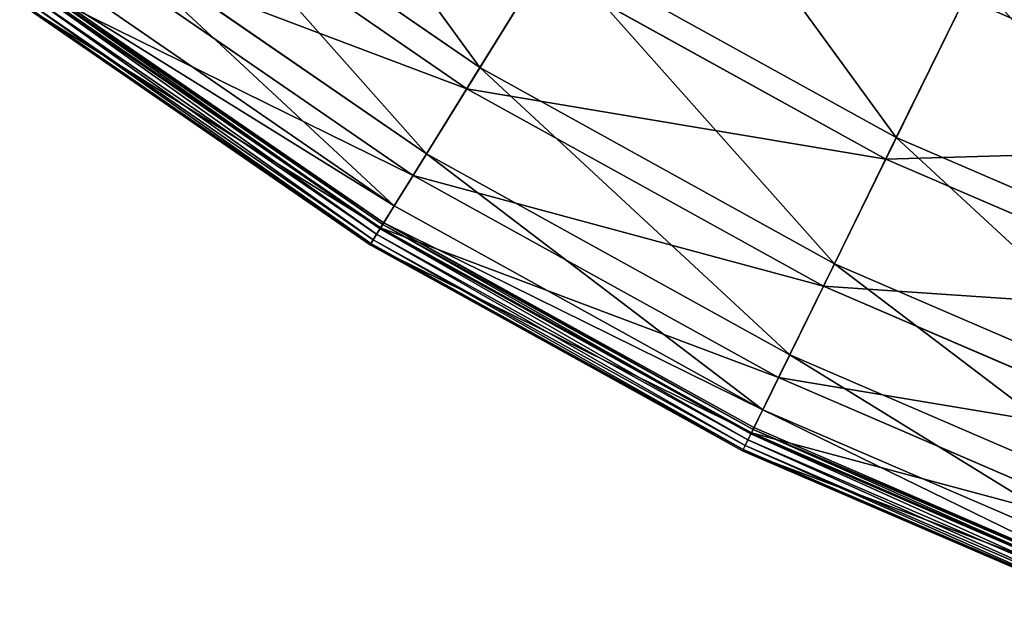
# Model space of a CAD drawing. Extents: x 0 to 923, y 0 to 335.
# Tile 101 of 164: x 654 to 692, y 11 to 34. Entities that reach past the tile are written whole.
import ezdxf

# ---------------------------------------------------------------- set-up
doc = ezdxf.new("R2010")
doc.units = 0
doc.layers.get('0').update_dxf_attribs({"color": 13, "linetype": 'CONTINUOUS'})

# ---------------------------------------------------------------- blocks, each defined once
blk = doc.blocks.new('GROUP_4')
for p, q in [((70.585, 40.735, 47.606), (83.467, 31.855, 47.606)), ((82.962, 31.04, 47.897), (70.003, 39.973, 47.897)), ((68.208, 37.624, 31.994), (81.405, 28.526, 31.994)), ((80.888, 27.691, 32.19), (67.611, 36.843, 32.19)), ((83.467, 31.855, 47.606), (86.324, 36.47, 62.759)), ((86.324, 36.47, 62.759), (99.548, 29.154, 62.759)), ((66.772, 35.746, 16.074), (80.161, 26.516, 16.074)), ((85.837, 35.683, 63.143), (82.962, 31.04, 47.897)), ((99.14, 28.323, 63.143), (85.837, 35.683, 63.143)), ((79.714, 25.795, 0.204), (66.257, 35.072, 0.204)), ((66.305, 35.135, 0.45), (79.756, 25.863, 0.45)), ((99.548, 29.154, 62.759), (102.584, 35.338, 77.308)), ((65.987, 34.718, -0.025), (79.48, 25.417, -0.025)), ((79.613, 25.632, 0.03), (66.14, 34.919, 0.03)), ((79.635, 25.668, 16.173), (66.166, 34.953, 16.173)), ((65.698, 34.34, 0.499), (79.23, 25.013, 0.499)), ((65.731, 34.384, 0.246), (79.258, 25.059, 0.246)), ((65.837, 34.522, 0.055), (79.35, 25.207, 0.055)), ((99.14, 28.323, 63.143), (102.194, 34.545, 77.78)), ((81.405, 28.526, 31.994), (83.467, 31.855, 47.606)), ((83.467, 31.855, 47.606), (97.156, 24.281, 47.606)), ((82.962, 31.04, 47.897), (80.888, 27.691, 32.19)), ((96.734, 23.42, 47.897), (82.962, 31.04, 47.897)), ((97.156, 24.281, 47.606), (99.548, 29.154, 62.759)), ((99.548, 29.154, 62.759), (113.425, 23.169, 62.759)), ((80.161, 26.516, 16.074), (81.405, 28.526, 31.994)), ((81.405, 28.526, 31.994), (95.431, 20.766, 31.994)), ((96.734, 23.42, 47.897), (99.14, 28.323, 63.143)), ((113.101, 22.302, 63.143), (99.14, 28.323, 63.143)), ((80.888, 27.691, 32.19), (79.635, 25.668, 16.173)), ((94.998, 19.884, 32.19), (80.888, 27.691, 32.19)), ((79.756, 25.863, 0.45), (80.161, 26.516, 16.074)), ((80.161, 26.516, 16.074), (94.39, 18.644, 16.074)), ((79.756, 25.863, 0.45), (79.714, 25.795, 0.204)), ((79.756, 25.863, 0.45), (94.051, 17.954, 0.45)), ((79.635, 25.668, 16.173), (79.23, 25.013, 0.499)), ((79.613, 25.632, 0.03), (79.48, 25.417, -0.025)), ((79.714, 25.795, 0.204), (79.613, 25.632, 0.03)), ((93.932, 17.71, 0.03), (79.613, 25.632, 0.03)), ((93.95, 17.748, 16.173), (79.635, 25.668, 16.173)), ((94.016, 17.883, 0.204), (79.714, 25.795, 0.204)), ((79.258, 25.059, 0.246), (79.35, 25.207, 0.055)), ((79.35, 25.207, 0.055), (79.48, 25.417, -0.025)), ((79.35, 25.207, 0.055), (93.711, 17.261, 0.055)), ((79.48, 25.417, -0.025), (93.82, 17.483, -0.025)), ((79.23, 25.013, 0.499), (79.258, 25.059, 0.246)), ((79.23, 25.013, 0.499), (93.611, 17.056, 0.499)), ((79.258, 25.059, 0.246), (93.635, 17.105, 0.246)), ((95.431, 20.766, 31.994), (97.156, 24.281, 47.606)), ((97.156, 24.281, 47.606), (111.523, 18.085, 47.606)), ((94.998, 19.884, 32.19), (96.734, 23.42, 47.897)), ((111.187, 17.187, 47.897), (96.734, 23.42, 47.897)), ((94.39, 18.644, 16.074), (95.431, 20.766, 31.994)), ((95.431, 20.766, 31.994), (110.151, 14.418, 31.994)), ((93.95, 17.748, 16.173), (94.998, 19.884, 32.19)), ((109.806, 13.497, 32.19), (94.998, 19.884, 32.19)), ((94.051, 17.954, 0.45), (94.39, 18.644, 16.074)), ((94.39, 18.644, 16.074), (109.322, 12.204, 16.074)), ((94.016, 17.883, 0.204), (93.932, 17.71, 0.03)), ((94.051, 17.954, 0.45), (94.016, 17.883, 0.204)), ((109.025, 11.41, 0.204), (94.016, 17.883, 0.204)), ((94.051, 17.954, 0.45), (109.053, 11.484, 0.45)), ((93.611, 17.056, 0.499), (93.95, 17.748, 16.173)), ((93.932, 17.71, 0.03), (93.82, 17.483, -0.025)), ((108.958, 11.23, 0.03), (93.932, 17.71, 0.03)), ((108.972, 11.269, 16.173), (93.95, 17.748, 16.173)), ((93.635, 17.105, 0.246), (93.711, 17.261, 0.055)), ((93.711, 17.261, 0.055), (93.82, 17.483, -0.025)), ((93.711, 17.261, 0.055), (108.782, 10.762, 0.055)), ((93.82, 17.483, -0.025), (108.869, 10.993, -0.025)), ((93.611, 17.056, 0.499), (93.635, 17.105, 0.246)), ((93.611, 17.056, 0.499), (108.702, 10.547, 0.499)), ((93.635, 17.105, 0.246), (108.721, 10.599, 0.246))]:
    blk.add_line(p, q)
mesh = blk.add_polyface()
corners = [(73.881, 45.047, 62.759), (83.467, 31.855, 47.606), (70.585, 40.735, 47.606), (86.324, 36.47, 62.759)]
mesh.append_faces([[corners[k] for k in face] for face in [(0, 1, 2), (1, 0, 3)]], dxfattribs={"vtx0": -1})
mesh = blk.add_polyface()
corners = [(85.837, 35.683, 63.143), (70.003, 39.973, 47.897), (82.962, 31.04, 47.897), (73.319, 44.312, 63.143)]
mesh.append_faces([[corners[k] for k in face] for face in [(0, 1, 2), (1, 0, 3)]], dxfattribs={"vtx0": -1})
mesh = blk.add_polyface()
corners = [(106.233, 42.775, 91.112), (115.84, 29.621, 77.308), (102.584, 35.338, 77.308), (118.743, 37.38, 91.112)]
mesh.append_faces([[corners[k] for k in face] for face in [(0, 1, 2), (1, 0, 3)]], dxfattribs={"vtx0": -1})
mesh = blk.add_polyface()
corners = [(89.951, 42.327, 77.308), (99.548, 29.154, 62.759), (86.324, 36.47, 62.759), (102.584, 35.338, 77.308)]
mesh.append_faces([[corners[k] for k in face] for face in [(0, 1, 2), (1, 0, 3)]], dxfattribs={"vtx0": -1})
mesh = blk.add_polyface()
corners = [(118.451, 36.6, 91.669), (102.194, 34.545, 77.78), (115.53, 28.794, 77.78), (105.866, 42.027, 91.669)]
mesh.append_faces([[corners[k] for k in face] for face in [(0, 1, 2), (1, 0, 3)]], dxfattribs={"vtx0": -1})
mesh = blk.add_polyface()
corners = [(102.194, 34.545, 77.78), (85.837, 35.683, 63.143), (99.14, 28.323, 63.143), (89.486, 41.576, 77.78)]
mesh.append_faces([[corners[k] for k in face] for face in [(0, 1, 2), (1, 0, 3)]], dxfattribs={"vtx0": -1})
mesh = blk.add_polyface()
corners = [(70.585, 40.735, 47.606), (81.405, 28.526, 31.994), (68.208, 37.624, 31.994), (83.467, 31.855, 47.606)]
mesh.append_faces([[corners[k] for k in face] for face in [(0, 1, 2), (1, 0, 3)]], dxfattribs={"vtx0": -1})
mesh = blk.add_polyface()
corners = [(82.962, 31.04, 47.897), (67.611, 36.843, 32.19), (80.888, 27.691, 32.19), (70.003, 39.973, 47.897)]
mesh.append_faces([[corners[k] for k in face] for face in [(0, 1, 2), (1, 0, 3)]], dxfattribs={"vtx0": -1})
mesh = blk.add_polyface()
corners = [(68.208, 37.624, 31.994), (80.161, 26.516, 16.074), (66.772, 35.746, 16.074), (81.405, 28.526, 31.994)]
mesh.append_faces([[corners[k] for k in face] for face in [(0, 1, 2), (1, 0, 3)]], dxfattribs={"vtx0": -1})
mesh = blk.add_polyface()
corners = [(80.888, 27.691, 32.19), (66.166, 34.953, 16.173), (79.635, 25.668, 16.173), (67.611, 36.843, 32.19)]
mesh.append_faces([[corners[k] for k in face] for face in [(0, 1, 2), (1, 0, 3)]], dxfattribs={"vtx0": -1})
mesh = blk.add_polyface()
corners = [(86.324, 36.47, 62.759), (97.156, 24.281, 47.606), (83.467, 31.855, 47.606), (99.548, 29.154, 62.759)]
mesh.append_faces([[corners[k] for k in face] for face in [(0, 1, 2), (1, 0, 3)]], dxfattribs={"vtx0": -1})
mesh = blk.add_polyface()
corners = [(66.305, 35.135, 0.45), (80.161, 26.516, 16.074), (79.756, 25.863, 0.45), (66.772, 35.746, 16.074)]
mesh.append_faces([[corners[k] for k in face] for face in [(0, 1, 2), (1, 0, 3)]], dxfattribs={"vtx0": -1})
mesh = blk.add_polyface()
corners = [(99.14, 28.323, 63.143), (82.962, 31.04, 47.897), (96.734, 23.42, 47.897), (85.837, 35.683, 63.143)]
mesh.append_faces([[corners[k] for k in face] for face in [(0, 1, 2), (1, 0, 3)]], dxfattribs={"vtx0": -1})
mesh = blk.add_polyface()
corners = [(66.257, 35.072, 0.204), (79.613, 25.632, 0.03), (66.14, 34.919, 0.03), (79.714, 25.795, 0.204)]
mesh.append_faces([[corners[k] for k in face] for face in [(0, 1, 2), (1, 0, 3)]], dxfattribs={"vtx0": -1})
mesh = blk.add_polyface()
corners = [(66.257, 35.072, 0.204), (79.756, 25.863, 0.45), (79.714, 25.795, 0.204), (66.305, 35.135, 0.45)]
mesh.append_faces([[corners[k] for k in face] for face in [(0, 1, 2), (1, 0, 3)]], dxfattribs={"vtx0": -1})
mesh = blk.add_polyface()
corners = [(102.584, 35.338, 77.308), (113.425, 23.169, 62.759), (99.548, 29.154, 62.759), (115.84, 29.621, 77.308)]
mesh.append_faces([[corners[k] for k in face] for face in [(0, 1, 2), (1, 0, 3)]], dxfattribs={"vtx0": -1})
mesh = blk.add_polyface()
corners = [(79.635, 25.668, 16.173), (65.698, 34.34, 0.499), (79.23, 25.013, 0.499), (66.166, 34.953, 16.173)]
mesh.append_faces([[corners[k] for k in face] for face in [(0, 1, 2), (1, 0, 3)]], dxfattribs={"vtx0": -1})
mesh = blk.add_polyface()
corners = [(65.987, 34.718, -0.025), (79.35, 25.207, 0.055), (65.837, 34.522, 0.055), (79.48, 25.417, -0.025)]
mesh.append_faces([[corners[k] for k in face] for face in [(0, 1, 2), (1, 0, 3)]], dxfattribs={"vtx0": -1})
mesh = blk.add_polyface()
corners = [(66.14, 34.919, 0.03), (79.48, 25.417, -0.025), (65.987, 34.718, -0.025), (79.613, 25.632, 0.03)]
mesh.append_faces([[corners[k] for k in face] for face in [(0, 1, 2), (1, 0, 3)]], dxfattribs={"vtx0": -1})
mesh = blk.add_polyface()
corners = [(79.23, 25.013, 0.499), (65.731, 34.384, 0.246), (79.258, 25.059, 0.246), (65.698, 34.34, 0.499)]
mesh.append_faces([[corners[k] for k in face] for face in [(0, 1, 2), (1, 0, 3)]], dxfattribs={"vtx0": -1})
mesh = blk.add_polyface()
corners = [(65.837, 34.522, 0.055), (79.258, 25.059, 0.246), (65.731, 34.384, 0.246), (79.35, 25.207, 0.055)]
mesh.append_faces([[corners[k] for k in face] for face in [(0, 1, 2), (1, 0, 3)]], dxfattribs={"vtx0": -1})
mesh = blk.add_polyface()
corners = [(115.53, 28.794, 77.78), (99.14, 28.323, 63.143), (113.101, 22.302, 63.143), (102.194, 34.545, 77.78)]
mesh.append_faces([[corners[k] for k in face] for face in [(0, 1, 2), (1, 0, 3)]], dxfattribs={"vtx0": -1})
mesh = blk.add_polyface()
corners = [(83.467, 31.855, 47.606), (95.431, 20.766, 31.994), (81.405, 28.526, 31.994), (97.156, 24.281, 47.606)]
mesh.append_faces([[corners[k] for k in face] for face in [(0, 1, 2), (1, 0, 3)]], dxfattribs={"vtx0": -1})
mesh = blk.add_polyface()
corners = [(96.734, 23.42, 47.897), (80.888, 27.691, 32.19), (94.998, 19.884, 32.19), (82.962, 31.04, 47.897)]
mesh.append_faces([[corners[k] for k in face] for face in [(0, 1, 2), (1, 0, 3)]], dxfattribs={"vtx0": -1})
mesh = blk.add_polyface()
corners = [(99.548, 29.154, 62.759), (111.523, 18.085, 47.606), (97.156, 24.281, 47.606), (113.425, 23.169, 62.759)]
mesh.append_faces([[corners[k] for k in face] for face in [(0, 1, 2), (1, 0, 3)]], dxfattribs={"vtx0": -1})
mesh = blk.add_polyface()
corners = [(81.405, 28.526, 31.994), (94.39, 18.644, 16.074), (80.161, 26.516, 16.074), (95.431, 20.766, 31.994)]
mesh.append_faces([[corners[k] for k in face] for face in [(0, 1, 2), (1, 0, 3)]], dxfattribs={"vtx0": -1})
mesh = blk.add_polyface()
corners = [(113.101, 22.302, 63.143), (96.734, 23.42, 47.897), (111.187, 17.187, 47.897), (99.14, 28.323, 63.143)]
mesh.append_faces([[corners[k] for k in face] for face in [(0, 1, 2), (1, 0, 3)]], dxfattribs={"vtx0": -1})
mesh = blk.add_polyface()
corners = [(94.998, 19.884, 32.19), (79.635, 25.668, 16.173), (93.95, 17.748, 16.173), (80.888, 27.691, 32.19)]
mesh.append_faces([[corners[k] for k in face] for face in [(0, 1, 2), (1, 0, 3)]], dxfattribs={"vtx0": -1})
mesh = blk.add_polyface()
corners = [(79.756, 25.863, 0.45), (94.39, 18.644, 16.074), (94.051, 17.954, 0.45), (80.161, 26.516, 16.074)]
mesh.append_faces([[corners[k] for k in face] for face in [(0, 1, 2), (1, 0, 3)]], dxfattribs={"vtx0": -1})
mesh = blk.add_polyface()
corners = [(79.756, 25.863, 0.45), (94.016, 17.883, 0.204), (79.714, 25.795, 0.204), (94.051, 17.954, 0.45)]
mesh.append_faces([[corners[k] for k in face] for face in [(0, 1, 2), (1, 0, 3)]], dxfattribs={"vtx0": -1})
mesh = blk.add_polyface()
corners = [(93.95, 17.748, 16.173), (79.23, 25.013, 0.499), (93.611, 17.056, 0.499), (79.635, 25.668, 16.173)]
mesh.append_faces([[corners[k] for k in face] for face in [(0, 1, 2), (1, 0, 3)]], dxfattribs={"vtx0": -1})
mesh = blk.add_polyface()
corners = [(79.613, 25.632, 0.03), (93.82, 17.483, -0.025), (79.48, 25.417, -0.025), (93.932, 17.71, 0.03)]
mesh.append_faces([[corners[k] for k in face] for face in [(0, 1, 2), (1, 0, 3)]], dxfattribs={"vtx0": -1})
mesh = blk.add_polyface()
corners = [(79.714, 25.795, 0.204), (93.932, 17.71, 0.03), (79.613, 25.632, 0.03), (94.016, 17.883, 0.204)]
mesh.append_faces([[corners[k] for k in face] for face in [(0, 1, 2), (1, 0, 3)]], dxfattribs={"vtx0": -1})
mesh = blk.add_polyface()
corners = [(79.35, 25.207, 0.055), (93.635, 17.105, 0.246), (79.258, 25.059, 0.246), (93.711, 17.261, 0.055)]
mesh.append_faces([[corners[k] for k in face] for face in [(0, 1, 2), (1, 0, 3)]], dxfattribs={"vtx0": -1})
mesh = blk.add_polyface()
corners = [(79.48, 25.417, -0.025), (93.711, 17.261, 0.055), (79.35, 25.207, 0.055), (93.82, 17.483, -0.025)]
mesh.append_faces([[corners[k] for k in face] for face in [(0, 1, 2), (1, 0, 3)]], dxfattribs={"vtx0": -1})
mesh = blk.add_polyface()
corners = [(93.635, 17.105, 0.246), (79.23, 25.013, 0.499), (79.258, 25.059, 0.246), (93.611, 17.056, 0.499)]
mesh.append_faces([[corners[k] for k in face] for face in [(0, 1, 2), (1, 0, 3)]], dxfattribs={"vtx0": -1})
mesh = blk.add_polyface()
corners = [(97.156, 24.281, 47.606), (110.151, 14.418, 31.994), (95.431, 20.766, 31.994), (111.523, 18.085, 47.606)]
mesh.append_faces([[corners[k] for k in face] for face in [(0, 1, 2), (1, 0, 3)]], dxfattribs={"vtx0": -1})
mesh = blk.add_polyface()
corners = [(111.187, 17.187, 47.897), (94.998, 19.884, 32.19), (109.806, 13.497, 32.19), (96.734, 23.42, 47.897)]
mesh.append_faces([[corners[k] for k in face] for face in [(0, 1, 2), (1, 0, 3)]], dxfattribs={"vtx0": -1})
mesh = blk.add_polyface()
corners = [(95.431, 20.766, 31.994), (109.322, 12.204, 16.074), (94.39, 18.644, 16.074), (110.151, 14.418, 31.994)]
mesh.append_faces([[corners[k] for k in face] for face in [(0, 1, 2), (1, 0, 3)]], dxfattribs={"vtx0": -1})
mesh = blk.add_polyface()
corners = [(109.806, 13.497, 32.19), (93.95, 17.748, 16.173), (108.972, 11.269, 16.173), (94.998, 19.884, 32.19)]
mesh.append_faces([[corners[k] for k in face] for face in [(0, 1, 2), (1, 0, 3)]], dxfattribs={"vtx0": -1})
mesh = blk.add_polyface()
corners = [(94.39, 18.644, 16.074), (109.053, 11.484, 0.45), (94.051, 17.954, 0.45), (109.322, 12.204, 16.074)]
mesh.append_faces([[corners[k] for k in face] for face in [(0, 1, 2), (1, 0, 3)]], dxfattribs={"vtx0": -1})
mesh = blk.add_polyface()
corners = [(94.016, 17.883, 0.204), (108.958, 11.23, 0.03), (93.932, 17.71, 0.03), (109.025, 11.41, 0.204)]
mesh.append_faces([[corners[k] for k in face] for face in [(0, 1, 2), (1, 0, 3)]], dxfattribs={"vtx0": -1})
mesh = blk.add_polyface()
corners = [(94.016, 17.883, 0.204), (109.053, 11.484, 0.45), (109.025, 11.41, 0.204), (94.051, 17.954, 0.45)]
mesh.append_faces([[corners[k] for k in face] for face in [(0, 1, 2), (1, 0, 3)]], dxfattribs={"vtx0": -1})
mesh = blk.add_polyface()
corners = [(108.972, 11.269, 16.173), (93.611, 17.056, 0.499), (108.702, 10.547, 0.499), (93.95, 17.748, 16.173)]
mesh.append_faces([[corners[k] for k in face] for face in [(0, 1, 2), (1, 0, 3)]], dxfattribs={"vtx0": -1})
mesh = blk.add_polyface()
corners = [(93.932, 17.71, 0.03), (108.869, 10.993, -0.025), (93.82, 17.483, -0.025), (108.958, 11.23, 0.03)]
mesh.append_faces([[corners[k] for k in face] for face in [(0, 1, 2), (1, 0, 3)]], dxfattribs={"vtx0": -1})
mesh = blk.add_polyface()
corners = [(108.721, 10.599, 0.246), (93.711, 17.261, 0.055), (108.782, 10.762, 0.055), (93.635, 17.105, 0.246)]
mesh.append_faces([[corners[k] for k in face] for face in [(0, 1, 2), (1, 0, 3)]], dxfattribs={"vtx0": -1})
mesh = blk.add_polyface()
corners = [(93.82, 17.483, -0.025), (108.782, 10.762, 0.055), (93.711, 17.261, 0.055), (108.869, 10.993, -0.025)]
mesh.append_faces([[corners[k] for k in face] for face in [(0, 1, 2), (1, 0, 3)]], dxfattribs={"vtx0": -1})
mesh = blk.add_polyface()
corners = [(108.702, 10.547, 0.499), (93.635, 17.105, 0.246), (108.721, 10.599, 0.246), (93.611, 17.056, 0.499)]
mesh.append_faces([[corners[k] for k in face] for face in [(0, 1, 2), (1, 0, 3)]], dxfattribs={"vtx0": -1})
blk = doc.blocks.new('COMPONENT_7')
blk.add_blockref('GROUP_4', (0, 0))
blk = doc.blocks.new('GROUP_7')
blk.add_blockref('COMPONENT_7', (588.13, 0.008, 0.025))

msp = doc.modelspace()

# ---------------------------------------------------------------- block references
msp.add_blockref('GROUP_7', (0, 0))

doc.saveas('drawing.dxf')
